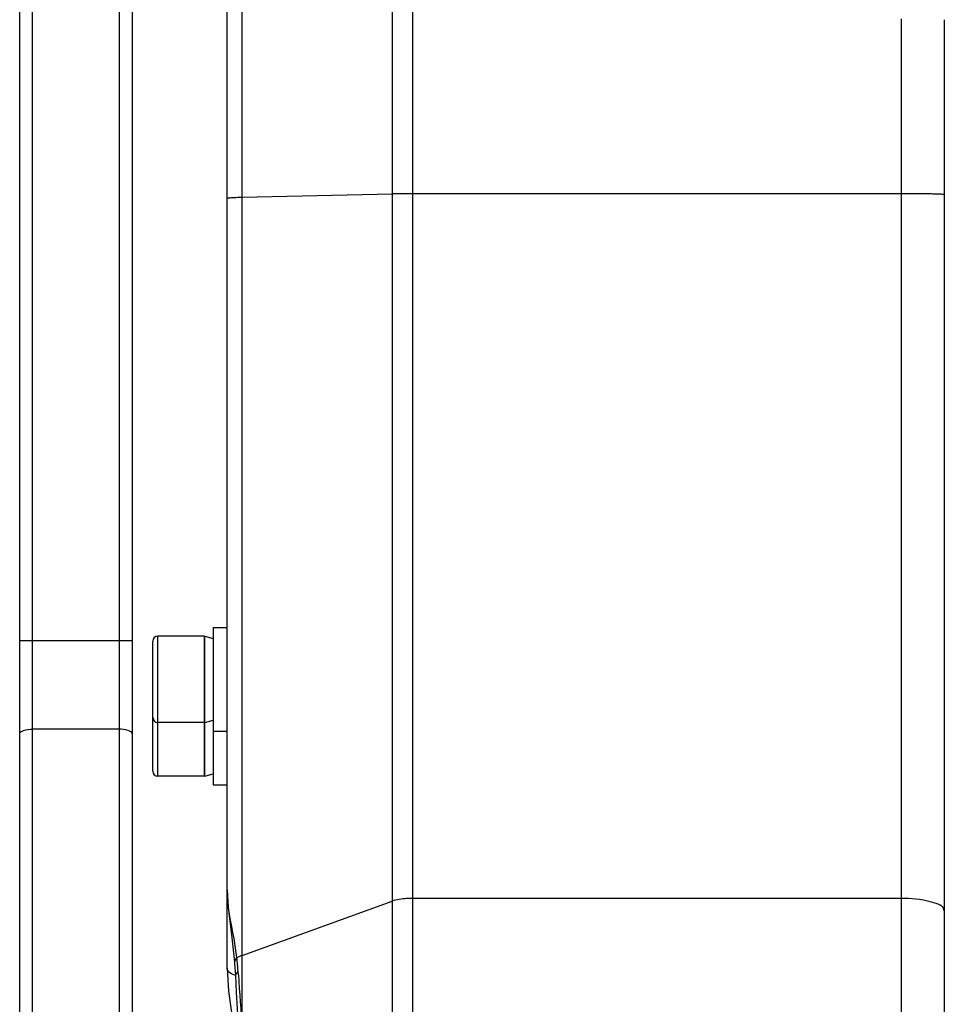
# Model space of a CAD drawing. Header units: millimetres. Extents: x 0 to 5940, y 0 to 4200.
# Tile 5 of 87: x 1527 to 1634, y 2765 to 2879. Entities that reach past the tile are written whole.
import ezdxf

# ---------------------------------------------------------------- set-up
doc = ezdxf.new("R2010")
doc.units = ezdxf.units.MM
doc.header["$LTSCALE"] = 326.7
for name, color, linetype in [('304102000076DXF_CONTINUOUS_LINE', 7, 'CONTINUOUS'), ('304103000030DXF_CONTINUOUS_LINE', 7, 'CONTINUOUS'), ('501023000054DXF_CONTINUOUS_LINE', 7, 'CONTINUOUS'), ('504021000002DXF_CONTINUOUS_LINE', 7, 'CONTINUOUS'), ('604006000006DXF_CONTINUOUS_LINE', 7, 'CONTINUOUS')]:
    doc.layers.add(name, color=color, linetype=linetype)

msp = doc.modelspace()

# ---------------------------------------------------------------- linework, layer by layer
at = {"layer": '304102000076DXF_CONTINUOUS_LINE', "color": 9, "linetype": 'Continuous'}
for p, q in [((1569.887, 2994.97), (1569.887, 2730.421)), ((1572.229, 2994.989), (1572.229, 2858.95)), ((1552.541, 2858.551), (1552.54, 2966.107)), ((1628.787, 2879.19), (1628.787, 2714.972)), ((1552.54, 2770.763), (1552.54, 2858.551)), ((1552.541, 2858.551), (1569.886, 2858.93)), ((1572.228, 2858.95), (1572.228, 2777.363)), ((1628.787, 2858.95), (1572.229, 2858.95)), ((1552.541, 2770.763), (1569.886, 2777.038)), ((1572.229, 2777.363), (1572.229, 2730.747)), ((1628.787, 2777.363), (1572.229, 2777.363)), ((1551.642, 2770.038), (1551.918, 2770.504)), ((1552.54, 2762.292), (1552.541, 2770.763)), ((1551.747, 2768.493), (1552.064, 2768.903)), ((1552.09, 2768.516), (1552.064, 2768.903)), ((1552.089, 2768.516), (1552.064, 2768.903))]:
    msp.add_line(p, q, dxfattribs=at)
at = {"layer": '304102000076DXF_CONTINUOUS_LINE', "color": 7, "linetype": 'Continuous'}
for p, q in [((1550.787, 2769.318), (1550.787, 2963.362)), ((1633.787, 2879.102), (1633.787, 2713.527)), ((1551.333, 2772.809), (1551.642, 2770.034)), ((1550.787, 2769.284), (1550.942, 2766.643)), ((1551.643, 2770.038), (1551.662, 2769.809)), ((1551.662, 2769.809), (1551.747, 2768.493)), ((1550.942, 2766.643), (1551.584, 2762.161))]:
    msp.add_line(p, q, dxfattribs=at)
for points in [[(1550.787, 2778.376), (1550.896, 2776.354), (1551.333, 2772.809)], [(1551.747, 2768.493), (1551.847, 2766.471), (1552.014, 2763.394)]]:
    msp.add_lwpolyline(points, dxfattribs=at)
at = {"layer": '304102000076DXF_CONTINUOUS_LINE', "color": 9, "linetype": 'Continuous'}
for centre, radius, start, end in [((1516.802, 2766.461), 35.349, 5.85948, 6.56623), ((1519.989, 2766.789), 32.145, 5.21658, 5.85716), ((1521.475, 2766.926), 30.652, 3.69769, 5.21473), ((1976.895, 2796.21), 425.707, 183.72993, 184.56988)]:
    msp.add_arc(centre, radius, start, end, dxfattribs=at)
for points, knots in [([(1550.787, 2858.464), (1550.788, 2858.503), (1551.025, 2858.464), (1551.278, 2858.536), (1551.871, 2858.526), (1552.291, 2858.546), (1552.541, 2858.551)], [0, 0, 0, 0, 0.0660684, 0.2585208, 0.5729371, 1, 1, 1, 1]), ([(1572.229, 2858.95), (1572.007, 2858.95), (1571.226, 2858.948), (1570.445, 2858.942), (1569.886, 2858.93)], [0, 0, 0, 0, 0.2843697, 1, 1, 1, 1]), ([(1633.787, 2858.862), (1633.787, 2858.895), (1633.585, 2858.856), (1633.375, 2858.918), (1632.88, 2858.905), (1631.999, 2858.938), (1630.599, 2858.943), (1629.425, 2858.95), (1628.787, 2858.95)], [0, 0, 0, 0, 0.0195272, 0.076486, 0.1688916, 0.2932512, 0.6174591, 1, 1, 1, 1]), ([(1551.918, 2770.503), (1551.832, 2771.246), (1551.447, 2773.866), (1550.793, 2776.472), (1550.787, 2778.375)], [0, 0, 0, 0, 0.2821416, 1, 1, 1, 1]), ([(1572.229, 2777.363), (1572.007, 2777.363), (1571.219, 2777.336), (1570.421, 2777.231), (1569.886, 2777.038)], [0, 0, 0, 0, 0.2812045, 1, 1, 1, 1]), ([(1633.787, 2775.916), (1633.787, 2776.512), (1631.452, 2777.259), (1629.974, 2777.363), (1628.787, 2777.363)], [0, 0, 0, 0, 0.3341151, 1, 1, 1, 1])]:
    msp.add_open_spline(points, degree=3, knots=knots, dxfattribs=at)
for points in [[(1552.541, 2770.763), (1552.329, 2770.686), (1552.121, 2770.601), (1551.919, 2770.503)], [(1551.055, 2768.803), (1550.911, 2768.932), (1550.787, 2769.125), (1550.787, 2769.318)], [(1551.742, 2768.44), (1551.495, 2768.518), (1551.248, 2768.63), (1551.055, 2768.803)]]:
    msp.add_open_spline(points, degree=3, dxfattribs=at)
at = {"layer": '304103000030DXF_CONTINUOUS_LINE', "color": 7, "linetype": 'Continuous'}
for p, q in [((1526.787, 2725.164), (1526.787, 3230.918)), ((1539.787, 3211.268), (1539.787, 2725.104))]:
    msp.add_line(p, q, dxfattribs=at)
at = {"layer": '304103000030DXF_CONTINUOUS_LINE', "color": 9, "linetype": 'Continuous'}
for p, q in [((1528.287, 2725.677), (1528.287, 3230.292)), ((1538.287, 3211.268), (1538.287, 2725.677)), ((1526.787, 2807.212), (1539.787, 2807.212)), ((1538.287, 2796.951), (1528.287, 2796.951))]:
    msp.add_line(p, q, dxfattribs=at)
for points in [[(1526.787, 2796.438), (1526.787, 2796.628), (1527.453, 2796.923), (1527.93, 2796.951), (1528.287, 2796.951)], [(1539.787, 2796.438), (1539.787, 2796.628), (1539.122, 2796.923), (1538.644, 2796.951), (1538.287, 2796.951)]]:
    msp.add_open_spline(points, degree=3, knots=[0, 0, 0, 0, 0.3471981, 1, 1, 1, 1], dxfattribs=at)
at = {"layer": '501023000054DXF_CONTINUOUS_LINE', "color": 9, "linetype": 'Continuous'}
for p, q in [((1542.787, 2797.733), (1542.787, 2807.733)), ((1542.787, 2791.503), (1542.787, 2797.733))]:
    msp.add_line(p, q, dxfattribs=at)
at = {"layer": '501023000054DXF_CONTINUOUS_LINE', "color": 7, "linetype": 'Continuous'}
for p, q in [((1548.187, 2807.733), (1542.787, 2807.733)), ((1548.187, 2797.733), (1548.187, 2807.733)), ((1542.187, 2798.333), (1542.187, 2807.133)), ((1542.187, 2792.103), (1542.187, 2798.302)), ((1548.187, 2797.733), (1542.787, 2797.733)), ((1548.187, 2791.503), (1548.187, 2797.73)), ((1548.187, 2791.503), (1542.787, 2791.503))]:
    msp.add_line(p, q, dxfattribs=at)
for centre, start, end in [((1542.787, 2807.133), 90, 180), ((1542.787, 2798.333), 180, 270), ((1542.787, 2792.103), 180, 270)]:
    msp.add_arc(centre, 0.6, start, end, dxfattribs=at)
at = {"layer": '504021000002DXF_CONTINUOUS_LINE', "color": 7, "linetype": 'Continuous'}
for p, q in [((1549.187, 2808.733), (1549.187, 2796.733)), ((1549.187, 2808.733), (1550.787, 2808.733)), ((1549.187, 2796.733), (1549.187, 2790.503)), ((1549.187, 2796.733), (1550.787, 2796.733)), ((1549.187, 2790.503), (1550.787, 2790.503))]:
    msp.add_line(p, q, dxfattribs=at)
at = {"layer": '604006000006DXF_CONTINUOUS_LINE', "color": 7, "linetype": 'Continuous'}
for p, q in [((1548.187, 2807.597), (1548.227, 2807.733)), ((1548.227, 2797.733), (1548.227, 2807.733)), ((1548.227, 2807.733), (1549.187, 2807.456)), ((1548.187, 2797.868), (1548.227, 2797.733)), ((1548.227, 2797.733), (1549.187, 2798.01)), ((1548.227, 2791.503), (1548.227, 2797.733)), ((1548.227, 2791.503), (1549.187, 2791.78)), ((1548.187, 2791.638), (1548.227, 2791.503))]:
    msp.add_line(p, q, dxfattribs=at)

doc.saveas('drawing.dxf')
